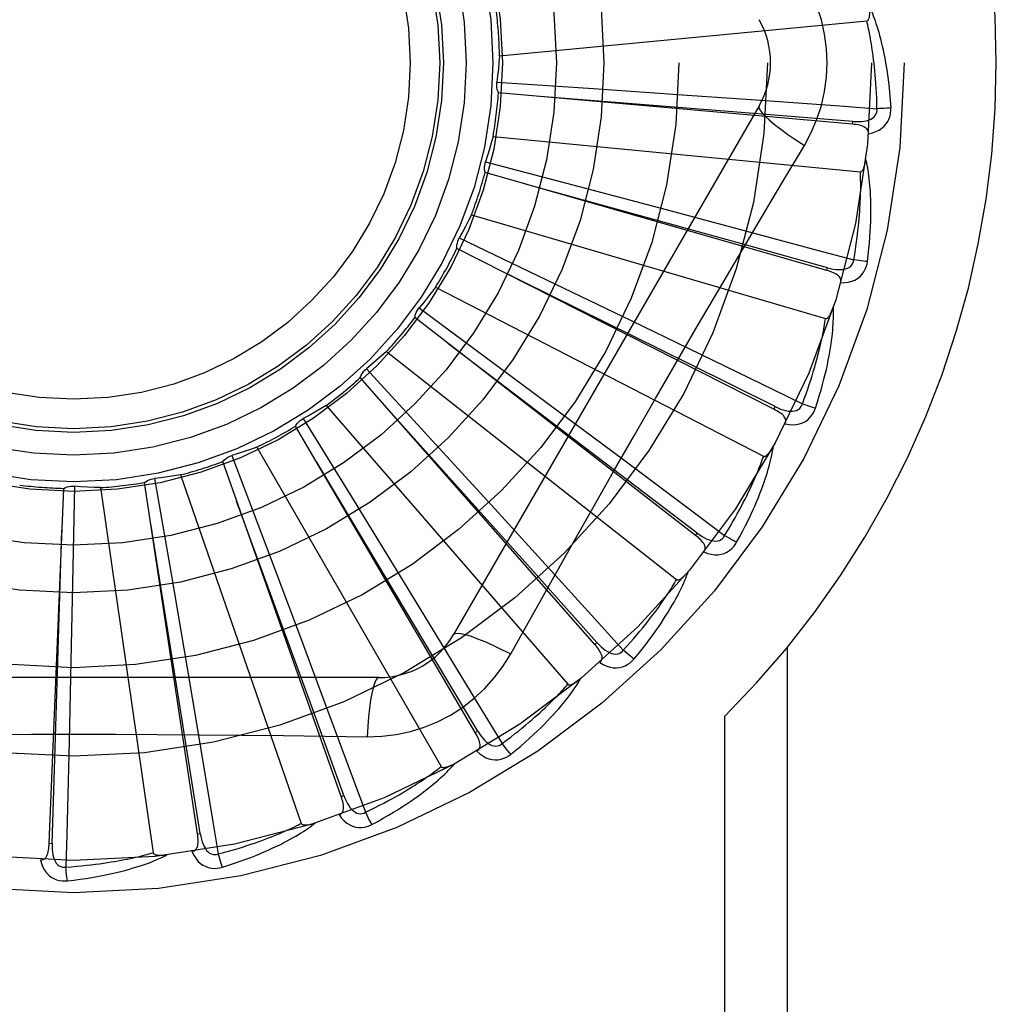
# Model space of a CAD drawing. Header units: inches. Extents: x 0 to 212, y 0 to 138.
# Tile 83 of 256: x 92.198 to 92.528, y 42.877 to 43.21. Entities that reach past the tile are written whole.
import ezdxf

# ---------------------------------------------------------------- set-up
doc = ezdxf.new("R2010")
doc.units = ezdxf.units.IN
doc.header["$LTSCALE"] = 11.6875
doc.header["$MEASUREMENT"] = 0
doc.linetypes.add('HIDDEN', pattern=[0.2, 0.1, -0.1])
doc.layers.add('RIGHTHAND_DOOR_ASSEMBLY', color=7, linetype='CONTINUOUS')

msp = doc.modelspace()

# ---------------------------------------------------------------- linework, layer by layer
at = {"layer": 'RIGHTHAND_DOOR_ASSEMBLY', "color": 8, "linetype": 'HIDDEN'}
for p, q in [((92.3601492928, 43.198091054), (92.4845522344, 43.2099700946)), ((92.3592542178, 43.1892415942), (92.39197506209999, 43.187042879)), ((92.4796880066, 43.1749727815), (92.35980671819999, 43.1856049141)), ((92.39197506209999, 43.187042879), (92.4236929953, 43.1848532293)), ((92.4236929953, 43.1848532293), (92.4453927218, 43.183321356)), ((92.4480592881, 43.1812171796), (92.34461733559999, 43.0020504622)), ((92.47968815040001, 43.1749727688), (92.479772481, 43.17592865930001)), ((92.3579763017, 43.1707533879), (92.4823792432, 43.15887434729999)), ((92.35542263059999, 43.1622332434), (92.3871360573, 43.1538818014)), ((92.4709796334, 43.1254300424), (92.35527690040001, 43.1585577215)), ((92.3871360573, 43.1538818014), (92.4178664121, 43.14572906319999)), ((92.4178664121, 43.14572906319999), (92.4388840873, 43.1401181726)), ((92.35066889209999, 43.1443209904), (92.47057558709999, 43.10911320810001)), ((92.34654892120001, 43.1364381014), (92.37610872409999, 43.1222357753)), ((92.4530526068, 43.0784306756), (92.34571022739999, 43.13285658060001)), ((92.4709797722, 43.12543000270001), (92.4712434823, 43.1263526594)), ((92.37610872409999, 43.1222357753), (92.4047408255, 43.1084146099)), ((92.3384911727, 43.1197491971), (92.4495678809, 43.062485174)), ((92.33295380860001, 43.1127884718), (92.35929161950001, 43.0932485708)), ((92.42655485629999, 43.0356733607), (92.3314524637, 43.1094303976)), ((92.4047408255, 43.1084146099), (92.4243168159, 43.0989274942)), ((92.3596000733, 43.087848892), (92.342663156, 43.1007125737)), ((92.32188327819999, 43.0979260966), (92.4201153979, 43.0206755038)), ((92.31512865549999, 43.0921391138), (92.33729255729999, 43.06796786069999)), ((92.35929161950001, 43.0932485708), (92.3847906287, 43.0742585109)), ((92.3924440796, 42.9987034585), (92.31301892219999, 43.0891258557)), ((92.42714270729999, 43.036431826), (92.3596000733, 43.087848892)), ((92.301445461, 43.0796404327), (92.3832826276, 42.9851953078)), ((92.4530527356, 43.0784306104), (92.4534862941, 43.079286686)), ((92.2937177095, 43.07523634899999), (92.3109066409, 43.047307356)), ((92.3519531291, 42.9688571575), (92.2910758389, 43.072676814)), ((92.3847906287, 43.0742585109), (92.40221740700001, 43.0612380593)), ((92.27791639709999, 43.0655530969), (92.34040080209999, 42.9573269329)), ((92.33729255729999, 43.06796786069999), (92.3587368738, 43.0444952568)), ((92.26949481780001, 43.0626910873), (92.28108752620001, 43.0320137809)), ((92.3065454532, 42.9472131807), (92.2664162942, 43.0606777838)), ((92.2521464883, 43.0561732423), (92.2930197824, 42.9380776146)), ((92.21618510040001, 43.052312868), (92.2155457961, 43.01952446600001)), ((92.2250671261, 43.05183988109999), (92.2428520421, 42.9281430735)), ((92.25786220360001, 42.934553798), (92.23993154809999, 43.0535624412)), ((92.243335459, 43.0549567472), (92.24891295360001, 43.02263988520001)), ((92.2076629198, 42.9313365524), (92.2125788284, 43.0515879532)), ((92.3109066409, 43.047307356), (92.32752121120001, 43.020200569)), ((92.3587368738, 43.0444952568), (92.3733845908, 43.0284120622)), ((92.4265549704, 43.0356732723), (92.42714270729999, 43.036431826)), ((92.28108752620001, 43.0320137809), (92.29227185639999, 43.0022525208)), ((92.24891295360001, 43.02263988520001), (92.25426281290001, 42.9912998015)), ((92.2155457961, 43.01952446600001), (92.2148678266, 42.9877382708)), ((92.32752121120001, 43.020200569), (92.33886046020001, 43.0016359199)), ((92.3639476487, 42.9954897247), (92.3708506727, 43.0078649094)), ((92.29227185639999, 43.0022525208), (92.2998928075, 42.9818773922)), ((92.39244417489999, 42.99870335), (92.39316484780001, 42.9993369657)), ((92.4577030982, 42.7258005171), (92.4577030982, 42.99782224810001)), ((92.25426281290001, 42.9912998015), (92.2578900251, 42.96985060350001)), ((92.3193582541, 42.9874671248), (92.1124743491, 42.9874671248)), ((92.2148678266, 42.9877382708), (92.21437020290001, 42.9659902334)), ((92.43648989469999, 42.7258005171), (92.43648989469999, 42.974433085)), ((92.3519532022, 42.9688570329), (92.3527807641, 42.9693428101)), ((92.3065455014, 42.9472130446), (92.30745004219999, 42.947533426)), ((92.2578622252, 42.9345536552), (92.25881105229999, 42.9346970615)), ((92.207662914, 42.9313364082), (92.20862173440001, 42.9312976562))]:
    msp.add_line(p, q, dxfattribs=at)
for points in [[(92.47115796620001, 43.1958005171), (92.4709360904, 43.2006776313), (92.4702816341, 43.2055101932), (92.4691970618, 43.2102858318), (92.4676856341, 43.2149579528), (92.4657532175, 43.2194808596), (92.46340621, 43.223844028)], [(92.4845522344, 43.2099700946), (92.4847175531, 43.2100181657), (92.4848627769, 43.2101030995), (92.4849867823, 43.210228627), (92.4850929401, 43.2103835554), (92.48518361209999, 43.21055883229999), (92.485260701, 43.2107517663), (92.4853264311, 43.2109563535), (92.4853821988, 43.2111734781), (92.4854300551, 43.2114023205), (92.4854702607, 43.21164198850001), (92.4855036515, 43.21189146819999), (92.4855305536, 43.2121503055), (92.485551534, 43.2124173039), (92.4855667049, 43.2126936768), (92.48557644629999, 43.2129798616), (92.4855805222, 43.21327698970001), (92.4855788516, 43.2135903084), (92.4855713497, 43.2139079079), (92.4855578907, 43.2142183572), (92.4855385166, 43.2145254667)], [(92.4855311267, 43.2146029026), (92.4858338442, 43.2139356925), (92.4861373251, 43.2132326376), (92.4864407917, 43.2124944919), (92.4867450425, 43.21171851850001), (92.4870507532, 43.2109027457), (92.4873571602, 43.2100455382), (92.48766383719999, 43.2091452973), (92.48797018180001, 43.2081999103), (92.4882754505, 43.2072073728), (92.4885793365, 43.2061657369), (92.4888811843, 43.2050730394), (92.4891808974, 43.2039272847), (92.4894780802, 43.2027267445), (92.48977243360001, 43.2014685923), (92.4900639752, 43.2001507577), (92.49035065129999, 43.1987691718), (92.4906305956, 43.1973185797), (92.4909026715, 43.1958005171)], [(92.4880090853, 43.1802266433), (92.4879615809, 43.1820763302), (92.48790037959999, 43.1838513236), (92.4878248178, 43.185550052), (92.48773688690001, 43.18717722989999), (92.4876379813, 43.1887361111), (92.487529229, 43.1902295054), (92.48741190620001, 43.1916604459), (92.48728696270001, 43.1930315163), (92.4871554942, 43.1943455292), (92.48701833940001, 43.195604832), (92.4868764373, 43.1968120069), (92.4867305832, 43.1979691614), (92.4865816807, 43.19907858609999), (92.4864303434, 43.2001423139), (92.4862774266, 43.2011625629), (92.48612310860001, 43.2021410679), (92.485967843, 43.20307985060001), (92.4858116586, 43.2039802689), (92.4856546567, 43.2048439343), (92.4854970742, 43.2056721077), (92.485339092, 43.2064661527), (92.4851809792, 43.2072273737), (92.4850229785, 43.2079571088), (92.48486535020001, 43.2086566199), (92.48470847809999, 43.2093278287), (92.4845522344, 43.2099700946)], [(92.3601492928, 43.198091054), (92.35997539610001, 43.1958698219), (92.3597682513, 43.1936545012), (92.3595278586, 43.191445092), (92.3592542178, 43.1892415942)], [(92.46340621, 43.1677570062), (92.465749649, 43.1721151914), (92.46768131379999, 43.1766367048), (92.46919574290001, 43.1813129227), (92.47028344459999, 43.1860933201), (92.4709379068, 43.1909261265), (92.47115796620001, 43.1958005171)], [(92.4909026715, 43.1958005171), (92.4913008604, 43.19336519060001), (92.49165859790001, 43.19088406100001), (92.4919745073, 43.1883578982), (92.4922490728, 43.1857865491), (92.49248261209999, 43.1831698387), (92.4926736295, 43.180508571)], [(92.35980671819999, 43.1856049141), (92.35957224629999, 43.1861802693), (92.3593943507, 43.1867727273), (92.3592722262, 43.18738820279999), (92.3592073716, 43.1880114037), (92.3592015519, 43.1886271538), (92.3592542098, 43.1892415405)], [(92.479772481, 43.17592865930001), (92.4476061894, 43.1785036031), (92.3739509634, 43.18433197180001)], [(92.4453927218, 43.183321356), (92.47699106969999, 43.1810335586), (92.4880090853, 43.1802266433)], [(92.4480591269, 43.1812169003), (92.44799614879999, 43.1806488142), (92.4483259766, 43.179864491), (92.4490297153, 43.1788939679), (92.4500944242, 43.1777424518), (92.4515212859, 43.1764101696), (92.4533006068, 43.1749141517), (92.4554087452, 43.1732753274), (92.457819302, 43.1715175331), (92.4605116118, 43.16965976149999), (92.46340789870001, 43.1677559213)], [(92.47977226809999, 43.1759301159), (92.4808082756, 43.1758690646), (92.481791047, 43.1758594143), (92.4827231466, 43.1759040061), (92.4836010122, 43.17600493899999), (92.4844239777, 43.17616686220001), (92.485185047, 43.1763906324), (92.4858817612, 43.1766759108), (92.48649691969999, 43.17702720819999), (92.4870123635, 43.1774472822), (92.4874265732, 43.1779306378), (92.4877310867, 43.17847506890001), (92.4879291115, 43.1790549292), (92.4880216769, 43.1796408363), (92.4880093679, 43.1802309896)], [(92.4851137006, 43.1717496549), (92.4864378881, 43.1720521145), (92.4876346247, 43.1724572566), (92.4887120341, 43.1729669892), (92.4896595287, 43.17357564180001), (92.4904767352, 43.1742807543), (92.49116112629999, 43.1750709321), (92.4917114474, 43.1759444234), (92.492134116, 43.1768672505), (92.49242589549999, 43.1778148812), (92.49260685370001, 43.1787566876), (92.49269001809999, 43.1796503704), (92.4926736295, 43.180508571)], [(92.4926736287, 43.180508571), (92.4920573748, 43.18044246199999), (92.4913528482, 43.18038205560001), (92.49058410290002, 43.1803295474), (92.48976055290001, 43.1802856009), (92.4888918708, 43.1802509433), (92.48800907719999, 43.18022691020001)], [(92.4851134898, 43.17174461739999), (92.4851092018, 43.1722076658), (92.4850229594, 43.1726312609), (92.48484966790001, 43.1730165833), (92.4846046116, 43.17336009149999), (92.4843005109, 43.1736560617), (92.4839399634, 43.1739122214), (92.4835274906, 43.1741334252), (92.483070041, 43.1743225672), (92.48257438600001, 43.17448288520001), (92.4820455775, 43.1746182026), (92.48149037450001, 43.1747328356), (92.48091042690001, 43.17482854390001), (92.48031012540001, 43.17490892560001), (92.4796880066, 43.1749727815)], [(92.3579763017, 43.1707533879), (92.3573851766, 43.1686052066), (92.35676252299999, 43.166469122), (92.35610834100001, 43.1643451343), (92.35542263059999, 43.1622332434)], [(92.43444228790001, 43.1188938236), (92.44889362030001, 43.143366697), (92.4561149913, 43.1555472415), (92.46340621, 43.1677570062)], [(92.35527690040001, 43.1585577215), (92.35515555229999, 43.1591670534), (92.355092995, 43.15978247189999), (92.35508955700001, 43.1604099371), (92.3551438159, 43.1610341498), (92.35525463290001, 43.1616398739), (92.3554226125, 43.16223319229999)], [(92.4823792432, 43.15887434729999), (92.4825514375, 43.15889057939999), (92.48271060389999, 43.1589468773), (92.4828562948, 43.15904715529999), (92.4829898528, 43.1591796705), (92.48311200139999, 43.1593349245), (92.4832241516, 43.159510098), (92.4833274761, 43.1596990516), (92.4834234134, 43.1599022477), (92.4835137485, 43.1601183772), (92.4835986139, 43.16034661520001), (92.4836786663, 43.1605858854), (92.4837541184, 43.1608356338), (92.4838252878, 43.16109455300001), (92.4838925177, 43.1613638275), (92.4839562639, 43.1616438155), (92.4840165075, 43.1619356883), (92.4840736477, 43.1622405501), (92.4841268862, 43.1625589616), (92.4841754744, 43.1628919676), (92.4842196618, 43.1632392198)], [(92.4847782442, 43.1284082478), (92.48504879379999, 43.1306206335), (92.4852786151, 43.13274177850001), (92.48547037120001, 43.1347690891), (92.48562698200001, 43.1367083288), (92.48575076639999, 43.1385634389), (92.4858444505, 43.1403377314), (92.48591025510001, 43.1420349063), (92.4859507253, 43.1436580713), (92.48596801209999, 43.1452106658), (92.4859645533, 43.1466956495), (92.48594246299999, 43.1481162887), (92.4859041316, 43.1494753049), (92.485852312, 43.1507758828), (92.4857874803, 43.1520200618), (92.48571083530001, 43.1532104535), (92.4856222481, 43.1543485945), (92.48552142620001, 43.1554363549), (92.4854093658, 43.1564753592), (92.485286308, 43.1574672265), (92.485153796, 43.1584138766), (92.4850128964, 43.15931715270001), (92.4848650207, 43.16017895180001), (92.4847120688, 43.1610010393), (92.484553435, 43.1617856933), (92.4843887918, 43.1625361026), (92.48421879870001, 43.1632512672)], [(92.48014463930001, 43.12901418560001), (92.4804480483, 43.1308394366), (92.48072387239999, 43.13259393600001), (92.4809711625, 43.1342762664), (92.48119276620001, 43.13589068), (92.48139066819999, 43.1374401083), (92.48156650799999, 43.1389270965), (92.4817221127, 43.1403543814), (92.48185890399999, 43.14172432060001), (92.4819784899, 43.14303946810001), (92.4820821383, 43.1443019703), (92.4821712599, 43.14551418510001), (92.4822470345, 43.1466780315), (92.48231078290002, 43.1477955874), (92.4823634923, 43.148868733), (92.4824064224, 43.1498994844), (92.4824400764, 43.1508895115), (92.4824652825, 43.1518407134), (92.48248232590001, 43.152754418), (92.482491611, 43.1536321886), (92.482493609, 43.1544752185), (92.4824887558, 43.1552848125), (92.48247756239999, 43.1560622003), (92.48246052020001, 43.1568086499), (92.4824381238, 43.1575253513), (92.48241111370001, 43.1582141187), (92.4823792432, 43.15887434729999)], [(92.4712434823, 43.1263526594), (92.4401457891, 43.1349685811), (92.368924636, 43.1546309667)], [(92.35066889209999, 43.1443209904), (92.3496819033, 43.14232350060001), (92.34866624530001, 43.1403438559), (92.34762191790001, 43.1383820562), (92.34654892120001, 43.1364381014)], [(92.4388840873, 43.1401181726), (92.4694784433, 43.131891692), (92.48014463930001, 43.12901418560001)], [(92.34571022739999, 43.13285658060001), (92.3457063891, 43.13347786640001), (92.3457614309, 43.1340940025), (92.3458768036, 43.1347107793), (92.346048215, 43.1353134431), (92.3462716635, 43.1358872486), (92.34654889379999, 43.1364380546)], [(92.47124354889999, 43.1263541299), (92.4722492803, 43.1260981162), (92.4732124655, 43.1259026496), (92.4741361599, 43.1257700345), (92.475017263, 43.1257030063), (92.47585600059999, 43.1257062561), (92.47664566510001, 43.12578194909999), (92.47738377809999, 43.1259302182), (92.4780543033, 43.1261587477), (92.47863993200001, 43.126473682), (92.479138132, 43.1268699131), (92.4795401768, 43.127346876), (92.4798443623, 43.12787878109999), (92.4800461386, 43.1284365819), (92.4801457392, 43.1290183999)], [(92.4847782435, 43.1284082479), (92.48416061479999, 43.1284599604), (92.48345738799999, 43.1285339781), (92.4826925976, 43.1286279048), (92.4818756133, 43.1287406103), (92.4810160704, 43.1288709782), (92.4801446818, 43.1290144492)], [(92.4534862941, 43.079286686), (92.42458115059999, 43.09363218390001), (92.3583681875, 43.1264179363)], [(92.47569627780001, 43.1212350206), (92.47577961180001, 43.1216895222), (92.475775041, 43.1221211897), (92.475677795, 43.1225322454), (92.4755021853, 43.1229160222), (92.4752595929, 43.1232641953), (92.4749540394, 43.1235839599), (92.4745908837, 43.1238792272), (92.47417749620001, 43.1241515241), (92.47372113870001, 43.1244027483), (92.4732274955, 43.124635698), (92.4727040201, 43.1248533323), (92.4721526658, 43.1250570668), (92.4715784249, 43.1252496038), (92.4709796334, 43.1254300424)], [(92.4756972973, 43.1212383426), (92.4770547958, 43.1212847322), (92.47830657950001, 43.121456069), (92.4794609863, 43.1217526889), (92.4805065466, 43.1221710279), (92.4814424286, 43.1227087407), (92.482263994, 43.1233551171), (92.4829696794, 43.1241086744), (92.483559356, 43.1249348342), (92.48402520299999, 43.1258101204), (92.484381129, 43.1267006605), (92.4846319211, 43.1275624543), (92.4847782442, 43.1284082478)], [(92.3384911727, 43.1197491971), (92.3371439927, 43.1179745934), (92.33577203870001, 43.116222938), (92.3343753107, 43.1144942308), (92.33295380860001, 43.1127884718)], [(92.3708506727, 43.0078649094), (92.38475034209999, 43.0325541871), (92.3917434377, 43.0449260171), (92.3987780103, 43.0572953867), (92.40583463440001, 43.0696521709), (92.41293946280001, 43.0819916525), (92.4200713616, 43.094316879), (92.4272453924, 43.1066115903), (92.43444228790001, 43.1188938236)], [(92.3314524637, 43.1094303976), (92.3315662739, 43.11004118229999), (92.3317369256, 43.1106357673), (92.3319669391, 43.1112195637), (92.33224930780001, 43.1117788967), (92.3325773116, 43.112300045), (92.33295377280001, 43.11278843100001)], [(92.4671654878, 43.0787436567), (92.4678498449, 43.08086485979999), (92.4684769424, 43.0829041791), (92.46904890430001, 43.08485856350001), (92.4695696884, 43.0867331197), (92.47004231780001, 43.0885312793), (92.470470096, 43.0902557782), (92.47085590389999, 43.0919098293), (92.47120282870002, 43.0934960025), (92.47151363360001, 43.095017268), (92.4717912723, 43.0964760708), (92.472038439, 43.0978752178), (92.47225799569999, 43.0992169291), (92.4724532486, 43.1005038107), (92.4726250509, 43.10173777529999), (92.4727750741, 43.1029211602), (92.4729034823, 43.1040554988), (92.4730103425, 43.1051426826), (92.47309694, 43.1061841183), (92.47316381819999, 43.1071813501), (92.4732128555, 43.1081359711), (92.4732454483, 43.1090495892), (92.4732633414, 43.1099238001), (92.4732687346, 43.1107599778), (92.47326146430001, 43.1115604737), (92.47324181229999, 43.11232848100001), (92.473210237, 43.1130628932)], [(92.47057558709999, 43.10911320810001), (92.4707477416, 43.1090965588), (92.4709146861, 43.1091217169), (92.4710767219, 43.1091926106), (92.471232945, 43.109297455), (92.4713822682, 43.1094267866), (92.47152554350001, 43.1095775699), (92.4716627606, 43.1097435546), (92.47179541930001, 43.1099249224), (92.4719250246, 43.1101200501), (92.4720515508, 43.1103281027), (92.4721754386, 43.110547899), (92.4722967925, 43.1107788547), (92.47241567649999, 43.111019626), (92.47253265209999, 43.111271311), (92.47264823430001, 43.11153417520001), (92.4727626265, 43.11180937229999), (92.47287808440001, 43.11210297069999), (92.4729889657, 43.1124004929), (92.4730897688, 43.1126879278), (92.4731823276, 43.1129699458)], [(92.4627302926, 43.0802155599), (92.46337364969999, 43.0819504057), (92.46397653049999, 43.0836209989), (92.46453773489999, 43.0852261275), (92.4650608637, 43.0867694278), (92.4655484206, 43.0882534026), (92.46600249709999, 43.0896802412), (92.4664254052, 43.09105228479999), (92.4668189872, 43.0923715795), (92.4671853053, 43.0936403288), (92.4675260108, 43.0948604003), (92.46784293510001, 43.0960338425), (92.46813759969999, 43.0971623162), (92.4684116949, 43.09824761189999), (92.46866654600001, 43.0992913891), (92.4689037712, 43.1002953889), (92.4691241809, 43.1012611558), (92.4693289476, 43.102190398), (92.46951860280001, 43.1030843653), (92.4696938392, 43.1039445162), (92.4698553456, 43.1047719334), (92.4700037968, 43.1055678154), (92.4701399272, 43.10633327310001), (92.4702644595, 43.1070694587), (92.47037810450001, 43.10777744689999), (92.47048193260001, 43.108458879), (92.47057558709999, 43.10911320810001)], [(92.4243168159, 43.0989274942), (92.45280142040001, 43.08505965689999), (92.4627302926, 43.0802155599)], [(92.32188327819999, 43.0979260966), (92.3202245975, 43.0964385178), (92.3185459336, 43.09497816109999), (92.3168472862, 43.0935450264), (92.31512865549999, 43.0921391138)], [(92.31301892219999, 43.0891258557), (92.3132462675, 43.089704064), (92.3135263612, 43.0902556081), (92.3138627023, 43.0907853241), (92.3142458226, 43.0912811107), (92.31466652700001, 43.091730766), (92.3151286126, 43.0921390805)], [(92.301445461, 43.0796404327), (92.29953522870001, 43.0784936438), (92.2976105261, 43.0773773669), (92.29567135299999, 43.0762916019), (92.2937177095, 43.07523634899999)], [(92.45348663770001, 43.0792881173), (92.45442574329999, 43.0788463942), (92.4553345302, 43.0784721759), (92.4562164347, 43.0781671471), (92.4570689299, 43.0779345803), (92.4578931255, 43.0777790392), (92.4586828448, 43.07770391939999), (92.4594356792, 43.0777098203), (92.4601373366, 43.0778073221), (92.46077198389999, 43.0780057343), (92.46133616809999, 43.0783005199), (92.4618212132, 43.0786927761), (92.4622205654, 43.0791575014), (92.46252425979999, 43.0796670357), (92.4627321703, 43.0802194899)], [(92.456891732, 43.0734219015), (92.458233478, 43.0732105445), (92.4594950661, 43.0731418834), (92.4606847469, 43.0732146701), (92.46179058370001, 43.07342757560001), (92.462811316, 43.0737784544), (92.4637403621, 43.0742576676), (92.4645759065, 43.0748640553), (92.46531127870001, 43.0755636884), (92.46593435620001, 43.07633499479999), (92.466452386, 43.07714208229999), (92.4668617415, 43.0779408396), (92.4671654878, 43.0787436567)], [(92.46716548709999, 43.0787436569), (92.46656880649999, 43.07891132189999), (92.4658922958, 43.07911708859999), (92.465159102, 43.0793540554), (92.46437821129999, 43.0796193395), (92.46355887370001, 43.079910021), (92.4627303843, 43.0802158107)], [(92.2910758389, 43.072676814), (92.2914085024, 43.073201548), (92.2917879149, 43.0736901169), (92.2922184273, 43.07414660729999), (92.2926884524, 43.0745609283), (92.2931866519, 43.0749228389), (92.2937176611, 43.0752363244)], [(92.39316484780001, 42.9993369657), (92.3716619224, 43.0233978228), (92.3223771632, 43.07844393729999)], [(92.4568900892, 43.07341878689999), (92.4570579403, 43.0738493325), (92.4571351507, 43.0742740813), (92.4571174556, 43.0746961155), (92.45701764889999, 43.0751061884), (92.4568453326, 43.0754939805), (92.4566058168, 43.0758657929), (92.4563051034, 43.0762244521), (92.4559507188, 43.07657006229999), (92.4555501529, 43.0769031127), (92.4551095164, 43.0772252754), (92.4546366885, 43.0775380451), (92.4541338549, 43.0778424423), (92.45360642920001, 43.0781401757), (92.4530526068, 43.0784306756)], [(92.27791639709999, 43.0655530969), (92.2758236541, 43.0647885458), (92.2737224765, 43.0640566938), (92.27161286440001, 43.063357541), (92.26949481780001, 43.0626910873)], [(92.44047193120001, 43.0333098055), (92.44154536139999, 43.0352631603), (92.4425470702, 43.0371469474), (92.44347856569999, 43.038957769), (92.4443447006, 43.0406998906), (92.44514909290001, 43.0423761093), (92.4458955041, 43.0439884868), (92.44658737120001, 43.0455396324), (92.44722821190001, 43.0470314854), (92.4478213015, 43.0484664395), (92.4483700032, 43.0498463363), (92.4488774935, 43.0511734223), (92.4493470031, 43.0524493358), (92.4497822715, 43.05367600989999), (92.4501844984, 43.0548551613), (92.4505557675, 43.0559887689), (92.45089653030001, 43.057078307), (92.45120721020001, 43.0581256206), (92.4514893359, 43.0591318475), (92.45174373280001, 43.0600984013), (92.45197254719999, 43.06102649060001), (92.4521774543, 43.0619174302), (92.4523604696, 43.0627724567), (92.45252401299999, 43.063592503), (92.45266836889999, 43.0643799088), (92.4527944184, 43.0651377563), (92.4529024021, 43.0658648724)], [(92.4495678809, 43.062485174), (92.4497337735, 43.0624362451), (92.4499024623, 43.0624293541), (92.4500749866, 43.0624683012), (92.4502482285, 43.0625416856), (92.4504193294, 43.0626404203), (92.45058855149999, 43.0627613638), (92.4507547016, 43.0628983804), (92.45091928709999, 43.0630513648), (92.45108347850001, 43.0632184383), (92.4512470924, 43.063398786), (92.45141033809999, 43.0635911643), (92.4515732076, 43.06379498), (92.45173550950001, 43.0640089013), (92.45189800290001, 43.0642339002), (92.45206124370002, 43.06447014), (92.4522256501, 43.0647187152), (92.45239193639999, 43.0649803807), (92.45255976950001, 43.0652563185), (92.4527290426, 43.0655481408), (92.4528997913, 43.06585531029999)], [(92.2664162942, 43.0606777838), (92.2668422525, 43.06113007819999), (92.2673072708, 43.0615380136), (92.26781639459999, 43.0619047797), (92.2683563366, 43.06222266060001), (92.268914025, 43.0624837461), (92.2694947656, 43.0626910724)], [(92.43639544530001, 43.03559447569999), (92.43735549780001, 43.0371762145), (92.43826364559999, 43.038702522), (92.4391184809, 43.0401724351), (92.4399242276, 43.0415888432), (92.44068381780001, 43.04295373), (92.44139971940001, 43.0442688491), (92.44207464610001, 43.04553606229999), (92.4427107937, 43.0467570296), (92.44331060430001, 43.0479335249), (92.44387605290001, 43.0490670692), (92.4444093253, 43.0501593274), (92.44491223, 43.0512116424), (92.44538676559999, 43.05222545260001), (92.4458345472, 43.0532021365), (92.4462574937, 43.0541430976), (92.4466566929, 43.05504969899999), (92.4470336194, 43.0559233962), (92.4473890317, 43.0567653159), (92.447723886, 43.05757675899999), (92.4480390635, 43.0583586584), (92.44833545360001, 43.0591120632), (92.4486139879, 43.05983792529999), (92.44887559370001, 43.0605372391), (92.4491211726, 43.0612109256), (92.4493520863, 43.0618603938), (92.4495678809, 43.062485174)], [(92.3527807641, 42.9693428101), (92.3362199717, 42.9970383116), (92.29824339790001, 43.0604168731)], [(92.40221740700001, 43.0612380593), (92.42756275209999, 43.042230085), (92.43639544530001, 43.03559447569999)], [(92.2521464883, 43.0561732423), (92.2499468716, 43.0558185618), (92.2477451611, 43.0554975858), (92.2455413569, 43.05521031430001), (92.243335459, 43.0549567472)], [(92.2125788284, 43.0515879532), (92.21314237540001, 43.05184953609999), (92.2137256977, 43.0520554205), (92.2143346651, 43.0522066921), (92.2149540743, 43.0523011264), (92.21556885, 43.052336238), (92.2161850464, 43.05231287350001)], [(92.2250671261, 43.05183988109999), (92.2228401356, 43.0519078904), (92.22061746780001, 43.0520093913), (92.2183991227, 43.0521443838), (92.21618510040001, 43.052312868)], [(92.23993154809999, 43.0535624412), (92.2404354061, 43.0539259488), (92.2409692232, 43.0542385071), (92.24153855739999, 43.0545022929), (92.24212890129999, 43.0547122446), (92.2427259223, 43.0548630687), (92.243335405, 43.05495674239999)], [(92.30745004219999, 42.947533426), (92.29642993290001, 42.97786258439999), (92.2711341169, 43.0472829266)], [(92.25881105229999, 42.9346970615), (92.2537299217, 42.96656370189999), (92.2420291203, 43.0395167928)], [(92.20862173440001, 42.9312976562), (92.20966322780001, 42.9635500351), (92.2119803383, 43.0373991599)], [(92.42937423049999, 43.030025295), (92.4296206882, 43.0304166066), (92.4297769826, 43.030819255), (92.42983949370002, 43.0312370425), (92.4298190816, 43.0316585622), (92.4297232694, 43.0320719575), (92.4295584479, 43.03248237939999), (92.42933104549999, 43.0328914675), (92.4290484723, 43.0332978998), (92.4287181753, 43.0337007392), (92.42834647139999, 43.0341004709), (92.42794138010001, 43.0344970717), (92.4275052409, 43.03489113), (92.42704369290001, 43.0352832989), (92.42655485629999, 43.0356733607)], [(92.4271433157, 43.0364331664), (92.42798185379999, 43.0358216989), (92.4288033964, 43.0352822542), (92.4296116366, 43.03481583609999), (92.43040471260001, 43.0344261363), (92.4311845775, 43.0341174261), (92.431945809, 43.0338942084), (92.4326861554, 43.0337575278), (92.43339358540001, 43.0337204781), (92.4340543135, 43.03379519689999), (92.4346640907, 43.0339778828), (92.4352146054, 43.034271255), (92.43569469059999, 43.0346520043), (92.4360893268, 43.035094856), (92.43639803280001, 43.0355979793)], [(92.4404719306, 43.0333098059), (92.4399177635, 43.0335873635), (92.4392924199, 43.0339174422), (92.43861732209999, 43.0342888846), (92.4379007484, 43.0346971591), (92.4371512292, 43.0351376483), (92.4363955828, 43.0355947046)], [(92.4293766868, 43.0300285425), (92.4306541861, 43.0295670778), (92.43187998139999, 43.0292609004), (92.4330619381, 43.0291072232), (92.43418808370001, 43.02910700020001), (92.4352567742, 43.0292583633), (92.43625972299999, 43.0295530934), (92.4371949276, 43.0299903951), (92.43804941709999, 43.0305382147), (92.4388072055, 43.0311776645), (92.4394686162, 43.0318721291), (92.4400217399, 43.03257898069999), (92.44047193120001, 43.0333098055)], [(92.3733845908, 43.0284120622), (92.39467462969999, 43.0049509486), (92.40209190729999, 42.9967636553)], [(92.4056623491, 42.993748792), (92.4070860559, 42.9954636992), (92.4084261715, 42.9971238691), (92.4096835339, 42.9987256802), (92.41086371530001, 43.0002724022), (92.4119707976, 43.00176609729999), (92.41300886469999, 43.0032080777), (92.4139817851, 43.0046002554), (92.41489338, 43.0059438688), (92.41574731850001, 43.0072406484), (92.4165472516, 43.0084917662), (92.4172967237, 43.0096988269), (92.4179992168, 43.0108628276), (92.41865876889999, 43.0119849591), (92.41927688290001, 43.0130666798), (92.41985597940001, 43.0141095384), (92.4203967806, 43.0151148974), (92.4209000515, 43.01608448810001), (92.4213675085, 43.0170191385), (92.4218002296, 43.01792008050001), (92.4222005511, 43.0187880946), (92.4225703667, 43.0196241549), (92.42291188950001, 43.0204290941), (92.4232276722, 43.02120337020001), (92.42351843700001, 43.021949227), (92.4237856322, 43.02266952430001), (92.42402927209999, 43.0233630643)], [(92.4201153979, 43.0206755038), (92.42026903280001, 43.0205960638), (92.420433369, 43.0205573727), (92.42061014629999, 43.02056296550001), (92.4207941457, 43.0206022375), (92.4209808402, 43.0206668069), (92.42116989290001, 43.0207535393), (92.4213589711, 43.0208566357), (92.42154953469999, 43.0209757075), (92.4217423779, 43.0211086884), (92.421937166, 43.02125481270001), (92.42213386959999, 43.0214128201), (92.4223323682, 43.0215821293), (92.4225322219, 43.0217614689), (92.42273436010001, 43.02195164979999), (92.4229393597, 43.0221527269), (92.4231478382, 43.0223656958), (92.423364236, 43.02259545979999), (92.4235776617, 43.0228303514), (92.42377752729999, 43.0230590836), (92.42396736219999, 43.0232854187)], [(92.40209190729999, 42.9967636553), (92.40333395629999, 42.9981351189), (92.4045145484, 42.9994619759), (92.40563211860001, 43.0007435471), (92.4066913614, 43.0019818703), (92.40769553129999, 43.00317833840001), (92.40864738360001, 43.0043342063), (92.4095499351, 43.00545078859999), (92.41040565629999, 43.00652929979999), (92.4112172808, 43.0075710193), (92.41198703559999, 43.0085770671), (92.4127173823, 43.00954866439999), (92.41341035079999, 43.0104867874), (92.4140681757, 43.01139247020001), (92.41469270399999, 43.0122667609), (92.41528608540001, 43.0131106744), (92.415849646, 43.0139253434), (92.41638510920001, 43.014711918), (92.4168934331, 43.0154713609), (92.41737580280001, 43.0162047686), (92.41783326, 43.0169128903), (92.4182668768, 43.0175965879), (92.4186777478, 43.0182566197), (92.4190669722, 43.0188937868), (92.41943560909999, 43.0195088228), (92.4197852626, 43.02010285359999), (92.4201153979, 43.0206755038)], [(92.34461733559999, 43.0020504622), (92.34507782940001, 43.00238927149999), (92.3459221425, 43.0024958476), (92.3471145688, 43.0023716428), (92.34864410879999, 43.002025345), (92.3505113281, 43.0014557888), (92.35269657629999, 43.0006628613), (92.3551700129, 42.999656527), (92.35789748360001, 42.9984478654), (92.3608518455, 42.99704546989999), (92.3639476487, 42.9954897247)], [(92.33886046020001, 43.0016359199), (92.35532571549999, 42.9745696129), (92.36105949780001, 42.9651265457)], [(92.3941441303, 42.9926245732), (92.3944598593, 42.9929617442), (92.39468933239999, 42.9933272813), (92.3948297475, 42.9937256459), (92.3948895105, 42.9941434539), (92.39487366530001, 42.99456751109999), (92.3947894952, 42.99500170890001), (92.3946436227, 42.9954464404), (92.39444307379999, 42.9958990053), (92.3941949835, 42.9963570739), (92.3939056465, 42.9968199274), (92.39358293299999, 42.9972860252), (92.39322925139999, 42.9977555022), (92.3928502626, 42.9982279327), (92.3924440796, 42.9987034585)], [(92.39316569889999, 42.9993381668), (92.3938733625, 42.9985790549), (92.3945779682, 42.9978938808), (92.3952833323, 42.997282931), (92.39598832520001, 42.9967501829), (92.3966956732, 42.99629946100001), (92.397400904, 42.9959362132), (92.3981020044, 42.9956618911), (92.3987896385, 42.99549162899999), (92.39945256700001, 42.9954399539), (92.4000858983, 42.9955039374), (92.40068198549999, 42.9956878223), (92.4012254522, 42.9959708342), (92.40169676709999, 42.99633099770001), (92.40209511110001, 42.9967666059)], [(92.31537486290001, 42.9674462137), (92.32030912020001, 42.9675963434), (92.32517647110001, 42.96818051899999), (92.32996190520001, 42.9691962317), (92.33463226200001, 42.9706346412), (92.33916339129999, 42.972488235), (92.34351274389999, 42.974741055), (92.3476411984, 42.9773789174), (92.3515178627, 42.9803757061), (92.3551093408, 42.9837025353), (92.3583934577, 42.987343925), (92.36134253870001, 42.9912771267), (92.3639476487, 42.9954897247)], [(92.4056623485, 42.9937487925), (92.4051707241, 42.9941262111), (92.4046191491, 42.9945686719), (92.40402654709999, 42.9950611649), (92.4034001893, 42.9955976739), (92.40274757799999, 42.9961720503), (92.40209208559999, 42.99676385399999)], [(92.39414662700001, 42.9926266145), (92.3953137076, 42.9919317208), (92.3964594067, 42.99139909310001), (92.3975909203, 42.9910245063), (92.3986966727, 42.9908111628), (92.39977469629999, 42.9907575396), (92.4008152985, 42.9908571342), (92.4018163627, 42.9911095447), (92.4027590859, 42.9914857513), (92.40362419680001, 42.991970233), (92.4044050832, 42.9925269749), (92.40508198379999, 42.9931163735), (92.4056623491, 42.993748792)], [(92.3193579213, 42.9874671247), (92.3188344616, 42.9872376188), (92.31832013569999, 42.9865598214), (92.317831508, 42.98546510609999), (92.3173666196, 42.9839672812), (92.31692626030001, 42.9820654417), (92.31652033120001, 42.97977649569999), (92.3161551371, 42.9771313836), (92.3158381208, 42.97416488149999), (92.3155753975, 42.9709043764), (92.3153747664, 42.96744418)], [(92.36105949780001, 42.9651265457), (92.36253865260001, 42.9662381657), (92.3639490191, 42.9673176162), (92.36528893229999, 42.9683645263), (92.36656338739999, 42.9693800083), (92.3677758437, 42.9703648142), (92.3689292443, 42.9713196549), (92.3700268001, 42.9722452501), (92.37107116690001, 42.9731423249), (92.372065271, 42.9740116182), (92.3730115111, 42.9748538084), (92.3739125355, 42.9756696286), (92.3747705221, 42.9764596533), (92.3755878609, 42.9772244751), (92.3763665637, 42.97796477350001), (92.37710893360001, 42.9786811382), (92.37781648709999, 42.9793744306), (92.378491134, 42.9800454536), (92.3791339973, 42.98069497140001), (92.3797464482, 42.9813238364), (92.3803296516, 42.9819325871), (92.38088482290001, 42.98252186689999), (92.3814131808, 42.9830922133), (92.3819159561, 42.9836442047), (92.3823943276, 42.9841783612), (92.3828500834, 42.9846954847), (92.3832826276, 42.9851953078)], [(92.3639948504, 42.96149045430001), (92.3657173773, 42.9629049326), (92.36734746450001, 42.9642814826), (92.36888524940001, 42.9656163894), (92.3703368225, 42.9669118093), (92.37170658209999, 42.9681689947), (92.37299878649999, 42.9693884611), (92.37421759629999, 42.97057135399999), (92.37536699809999, 42.971718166), (92.376450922, 42.97282990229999), (92.3774731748, 42.9739070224), (92.37843754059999, 42.9749504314), (92.3793476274, 42.9759604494), (92.3802076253, 42.97693748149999), (92.38101928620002, 42.97788267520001), (92.3817852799, 42.9787970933), (92.38250657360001, 42.97968193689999), (92.383184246, 42.9805387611), (92.3838201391, 42.98136805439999), (92.3844155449, 42.9821708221), (92.3849729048, 42.9829473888), (92.38549426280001, 42.9836983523), (92.3859819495, 42.9844241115), (92.3864385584, 42.98512463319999), (92.38686522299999, 42.9858019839), (92.3872639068, 42.9864586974), (92.38763439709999, 42.9870935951)], [(92.3832826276, 42.9851953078), (92.3834184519, 42.9850882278), (92.383572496, 42.9850191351), (92.38374713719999, 42.9849911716), (92.38393524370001, 42.9849949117), (92.3841307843, 42.9850229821), (92.38433283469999, 42.9850723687), (92.38453800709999, 42.9851378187), (92.3847476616, 42.9852186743), (92.38496218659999, 42.9853127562), (92.3851811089, 42.985419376), (92.3854041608, 42.9855373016), (92.3856311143, 42.9856659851), (92.3858612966, 42.9858042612), (92.3860957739, 42.9859527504), (92.386335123, 42.98611139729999), (92.38658013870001, 42.9862810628), (92.3868314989, 42.9864619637), (92.38709013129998, 42.9866559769), (92.3873573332, 42.986865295), (92.3876326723, 42.9870891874)], [(92.2998928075, 42.9818773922), (92.3109381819, 42.9521841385), (92.314781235, 42.9418265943)], [(92.2578900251, 42.96985060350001), (92.2631163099, 42.9386035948), (92.264929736, 42.9277059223)], [(92.3524714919, 42.9625659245), (92.3528456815, 42.9628375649), (92.3531403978, 42.9631532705), (92.3533536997, 42.9635179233), (92.35349141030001, 42.9639168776), (92.3535560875, 42.9643363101), (92.35355558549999, 42.9647786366), (92.3534964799, 42.96524299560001), (92.3533851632, 42.9657253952), (92.3532281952, 42.9662222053), (92.35303164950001, 42.9667314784), (92.35280300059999, 42.9672501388), (92.35254460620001, 42.9677779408), (92.35226192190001, 42.9683134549), (92.3519531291, 42.9688571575)], [(92.35278182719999, 42.9693438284), (92.3533330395, 42.9684645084), (92.35389524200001, 42.9676583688), (92.35447223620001, 42.9669249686), (92.3550636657, 42.9662684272), (92.35567293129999, 42.965691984), (92.3562966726, 42.9652018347), (92.3569331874, 42.9647997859), (92.3575761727, 42.964502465), (92.3582173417, 42.9643262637), (92.3588513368, 42.9642692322), (92.3594714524, 42.9643369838), (92.3600586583, 42.9645120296), (92.3605896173, 42.9647764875), (92.36106320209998, 42.9651288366)], [(92.1306264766, 42.967655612), (92.15895785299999, 42.96796278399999), (92.17316871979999, 42.9680925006), (92.1873981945, 42.9681850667), (92.20162779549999, 42.9682522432), (92.2158665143, 42.9682690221), (92.23010642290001, 42.96825522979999), (92.2443409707, 42.9681896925), (92.25857614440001, 42.96809811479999)], [(92.21437020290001, 42.9659902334), (92.2135885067, 42.9343188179), (92.2133067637, 42.9232748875)], [(92.25857614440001, 42.96809811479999), (92.2869959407, 42.9678193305), (92.30115528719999, 42.967655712), (92.31537486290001, 42.9674462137)], [(92.36399485, 42.96149045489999), (92.36358353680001, 42.9619540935), (92.3631256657, 42.9624929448), (92.3626369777, 42.9630886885), (92.362123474, 42.963734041), (92.36159135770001, 42.9644215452), (92.36105971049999, 42.965126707)], [(92.352474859, 42.9625679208), (92.3534893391, 42.9616647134), (92.3545135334, 42.9609248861), (92.35555370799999, 42.9603429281), (92.3565991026, 42.9599241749), (92.3576474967, 42.9596675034), (92.3586881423, 42.9595683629), (92.3597188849, 42.9596267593), (92.36071576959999, 42.9598177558), (92.3616569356, 42.960129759), (92.3625290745, 42.9605286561), (92.36330528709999, 42.9609792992), (92.3639948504, 42.96149045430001)], [(92.314781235, 42.9418265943), (92.316444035, 42.9426381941), (92.3180332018, 42.9434312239), (92.31954703, 42.9442056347), (92.3209906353, 42.9449615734), (92.3223675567, 42.9456991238), (92.32368081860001, 42.9464184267), (92.3249337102, 42.9471195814), (92.3261289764, 42.9478027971), (92.3272696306, 42.9484682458), (92.3283581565, 42.9491161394), (92.3293972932, 42.9497466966), (92.33038928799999, 42.9503600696), (92.3313365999, 42.9509563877), (92.33224133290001, 42.9515359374), (92.3331058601, 42.9520988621), (92.3339318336, 42.9526457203), (92.3347212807, 42.9531769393), (92.33547544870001, 42.95369305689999), (92.33619584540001, 42.9541946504), (92.3368837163, 42.9546820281), (92.33754037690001, 42.955155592), (92.3381671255, 42.9556156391), (92.3387652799, 42.9560625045), (92.33933609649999, 42.95649647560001), (92.3398814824, 42.9569180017), (92.34040080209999, 42.9573269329)], [(92.31697540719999, 42.9377006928), (92.3189344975, 42.9387636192), (92.3207956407, 42.9398067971), (92.3225582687, 42.9408265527), (92.3242287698, 42.9418238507), (92.3258116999, 42.9427990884), (92.32731133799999, 42.9437519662), (92.32873198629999, 42.9446828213), (92.3300776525, 42.9455913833), (92.3313523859, 42.9464778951), (92.3325600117, 42.9473420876), (92.3337044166, 42.9481841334), (92.3347892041, 42.9490036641), (92.3358185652, 42.9498002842), (92.3367944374, 42.9505747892), (92.3377196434, 42.9513277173), (92.3385953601, 42.9520600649), (92.33942294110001, 42.95277315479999), (92.3402042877, 42.9534671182), (92.3409408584, 42.95414269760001), (92.3416351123, 42.9547997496), (92.3422891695, 42.9554384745), (92.3429053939, 42.9560588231), (92.3434863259, 42.9566602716), (92.34403346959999, 42.9572446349), (92.3445492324, 42.9578140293), (92.3450331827, 42.9583673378)], [(92.34040080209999, 42.9573269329), (92.3405139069, 42.957196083), (92.34065209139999, 42.9570990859), (92.3408182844, 42.9570385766), (92.3410036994, 42.95700664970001), (92.3412010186, 42.9569972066), (92.3414087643, 42.9570074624), (92.34162261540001, 42.9570329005), (92.34184378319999, 42.95707261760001), (92.3420722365, 42.9571244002), (92.34230738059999, 42.95718766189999), (92.3425487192, 42.95726124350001), (92.3427959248, 42.95734465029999), (92.3430481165, 42.9574368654), (92.34330645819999, 42.957538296), (92.343571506, 42.9576487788), (92.3438442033, 42.9577690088), (92.344125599, 42.9578992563), (92.3444159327, 42.9580406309), (92.3447158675, 42.9581944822), (92.3450251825, 42.9583603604)], [(92.3058641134, 42.9409377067), (92.3062827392, 42.9411334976), (92.30663175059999, 42.9413876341), (92.30691018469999, 42.9417052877), (92.3071209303, 42.9420709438), (92.30726382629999, 42.942470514), (92.3073470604, 42.9429048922), (92.3073769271, 42.9433719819), (92.30735894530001, 42.9438666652), (92.3072988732, 42.9443841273), (92.3072022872, 42.9449213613), (92.3070759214, 42.9454740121), (92.30692206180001, 42.9460413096), (92.30674580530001, 42.9466207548), (92.3065454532, 42.9472131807)], [(92.30745127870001, 42.9475342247), (92.3078261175, 42.9465664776), (92.3082255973, 42.9456685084), (92.3086533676, 42.9448391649), (92.30910985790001, 42.9440825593), (92.30959902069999, 42.9434012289), (92.31011872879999, 42.9428018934), (92.3106676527, 42.9422866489), (92.3112427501, 42.9418730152), (92.311838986, 42.9415786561), (92.3124507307, 42.9414026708), (92.3130724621, 42.9413518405), (92.3136821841, 42.9414125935), (92.3142535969, 42.9415717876), (92.3147853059, 42.9418281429)], [(92.3169754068, 42.9377006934), (92.3166592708, 42.938233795), (92.3163116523, 42.9388495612), (92.3159445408, 42.9395270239), (92.3155624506, 42.9402578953), (92.3151700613, 42.941033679), (92.31478147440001, 42.9418267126)], [(92.3058675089, 42.9409388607), (92.3066927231, 42.9398599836), (92.3075583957, 42.9389396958), (92.3084696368, 42.9381714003), (92.3094168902, 42.9375623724), (92.31039776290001, 42.9371119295), (92.31140084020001, 42.9368176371), (92.3124240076, 42.9366799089), (92.31343902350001, 42.9366787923), (92.3144222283, 42.9368070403), (92.3153540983, 42.9370336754), (92.3162015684, 42.9373292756), (92.31697540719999, 42.9377006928)], [(92.264929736, 42.9277059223), (92.2667160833, 42.9281881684), (92.2684266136, 42.9286661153), (92.2700596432, 42.9291400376), (92.271620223, 42.9296091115), (92.2731118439, 42.9300727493), (92.2745375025, 42.930530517), (92.27590044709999, 42.9309818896), (92.2772034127, 42.93142655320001), (92.27844939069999, 42.9318641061), (92.2796408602, 42.9322942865), (92.2807805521, 42.9327167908), (92.2818707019, 42.9331313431), (92.28291374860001, 42.933537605), (92.28391181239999, 42.9339354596), (92.2848672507, 42.9343245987), (92.2857817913, 42.934705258), (92.286657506, 42.9350774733), (92.2874957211, 42.9354415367), (92.2882980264, 42.9357977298), (92.2890657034, 42.9361461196), (92.2898001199, 42.9364868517), (92.2905026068, 42.9368199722), (92.2911745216, 42.9371455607), (92.2918171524, 42.9374636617), (92.2924324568, 42.9377743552), (92.2930197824, 42.9380776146)], [(92.26630342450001, 42.9232393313), (92.2684282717, 42.923912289), (92.2704532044, 42.9245843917), (92.2723769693, 42.9252521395), (92.27420602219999, 42.9259152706), (92.27594491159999, 42.9265733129), (92.2775977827, 42.9272251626), (92.27916892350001, 42.9278703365), (92.28066221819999, 42.9285078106), (92.282081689, 42.9291370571), (92.2834310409, 42.9297570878), (92.28471412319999, 42.9303673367), (92.28593440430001, 42.93096676), (92.2870959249, 42.9315541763), (92.28820073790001, 42.93213), (92.28925171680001, 42.9326942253), (92.29025020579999, 42.9332476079), (92.29119778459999, 42.9337911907), (92.2920963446, 42.9343247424), (92.29294745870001, 42.9348487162), (92.29375351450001, 42.9353625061), (92.2945166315, 42.9358659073), (92.2952391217, 42.9363584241), (92.29592338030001, 42.9368390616), (92.2965712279, 42.937309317), (92.29718542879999, 42.9377708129), (92.29776534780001, 42.9382225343)], [(92.2930197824, 42.9380776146), (92.2931060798, 42.9379277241), (92.2932234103, 42.9378063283), (92.2933751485, 42.9377154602), (92.2935511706, 42.9376490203), (92.2937431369, 42.9376024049), (92.2939490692, 42.9375731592), (92.29416387, 42.9375576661), (92.2943885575, 42.9375548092), (92.2946226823, 42.9375624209), (92.2948655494, 42.9375800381), (92.29511645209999, 42.9376066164), (92.2953749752, 42.9376417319), (92.2956400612, 42.9376845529), (92.2959129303, 42.9377352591), (92.2961940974, 42.9377935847), (92.29648462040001, 42.9378600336), (92.29679073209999, 42.9379362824), (92.2970974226, 42.9380185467), (92.29739014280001, 42.938103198), (92.29767374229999, 42.9381914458)], [(92.25600565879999, 42.9285207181), (92.25645369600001, 42.928633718), (92.2568444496, 42.9288171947), (92.25717796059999, 42.9290764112), (92.25745410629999, 42.9293955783), (92.25767003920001, 42.9297608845), (92.2578339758, 42.9301716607), (92.25795170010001, 42.9306246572), (92.2580276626, 42.931113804), (92.25806660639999, 42.9316332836), (92.2580734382, 42.9321790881), (92.2580539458, 42.9327456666), (92.2580102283, 42.9333318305), (92.2579468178, 42.9339341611), (92.25786220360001, 42.934553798)], [(92.2588124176, 42.9346976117), (92.25899733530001, 42.9336764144), (92.2592196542, 42.9327190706), (92.25948273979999, 42.9318237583), (92.25978779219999, 42.9309944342), (92.2601391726, 42.9302328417), (92.26053606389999, 42.9295459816), (92.2609775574, 42.9289361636), (92.2614639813, 42.928421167), (92.2619937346, 42.9280192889), (92.2625611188, 42.9277307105), (92.263161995, 42.92756313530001), (92.2637721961, 42.9275073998), (92.2643634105, 42.9275555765), (92.2649340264, 42.9277066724)], [(92.2046975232, 42.9257637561), (92.2051592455, 42.925789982), (92.20557789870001, 42.9258962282), (92.2059544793, 42.9260876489), (92.20628599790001, 42.9263487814), (92.20656716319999, 42.9266666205), (92.2068058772, 42.9270389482), (92.2070072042, 42.927461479), (92.2071743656, 42.9279274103), (92.2073109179, 42.928430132), (92.20742092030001, 42.9289647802), (92.2075090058, 42.9295248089), (92.20757701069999, 42.9301086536), (92.20762873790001, 42.9307120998), (92.2076629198, 42.9313365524)], [(92.2086231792, 42.9312979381), (92.2086114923, 42.9302601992), (92.2086486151, 42.9292780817), (92.2087375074, 42.9283491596), (92.2088800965, 42.9274770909), (92.20908099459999, 42.9266627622), (92.20934072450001, 42.9259132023), (92.2096588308, 42.9252308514), (92.2100390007, 42.9246331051), (92.21048312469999, 42.924138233), (92.2109856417, 42.9237474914), (92.2115439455, 42.9234692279), (92.21213257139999, 42.9232990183), (92.2127222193, 42.9232344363), (92.2133111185, 42.923274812)], [(92.25600908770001, 42.9285211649), (92.25661521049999, 42.9273056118), (92.2572910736, 42.9262381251), (92.25804044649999, 42.9253112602), (92.2588553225, 42.9245339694), (92.2597332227, 42.9239060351), (92.26066247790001, 42.9234272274), (92.2616410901, 42.9230983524), (92.262637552, 42.9229051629), (92.26362726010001, 42.9228450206), (92.264585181, 42.9228912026), (92.26547327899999, 42.9230210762), (92.26630342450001, 42.9232393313)], [(92.2047016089, 42.9257636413), (92.2050667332, 42.9244553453), (92.20552835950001, 42.9232792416), (92.2060887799, 42.9222273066), (92.2067418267, 42.9213098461), (92.2074850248, 42.9205271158), (92.2083068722, 42.919881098), (92.2092055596, 42.9193729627), (92.2101474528, 42.9189946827), (92.2111078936, 42.9187483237), (92.2120572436, 42.9186123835), (92.21295387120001, 42.9185718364), (92.21381032, 42.9186290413)], [(92.2133067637, 42.9232748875), (92.2151520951, 42.9234103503), (92.2169221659, 42.9235559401), (92.2186153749, 42.9237122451), (92.2202365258, 42.92387750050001), (92.22178893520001, 42.9240504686), (92.2232754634, 42.9242301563), (92.2246992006, 42.924415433), (92.2260627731, 42.9246054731), (92.2273690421, 42.9247993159), (92.2286203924, 42.9249962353), (92.22981944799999, 42.9251954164), (92.2309683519, 42.9253961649), (92.2320694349, 42.9255976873), (92.23312475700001, 42.9257994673), (92.23413657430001, 42.9260007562), (92.2351066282, 42.9262014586), (92.23603695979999, 42.9264012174), (92.2369289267, 42.9266000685), (92.2377841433, 42.9267979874), (92.2386038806, 42.9269947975), (92.2393895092, 42.9271903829), (92.24014234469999, 42.9273845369), (92.24086373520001, 42.9275770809), (92.2415549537, 42.9277678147), (92.242217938, 42.9279564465), (92.2428520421, 42.9281430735)], [(92.21381032, 42.9186290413), (92.2160241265, 42.9188877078), (92.21813966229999, 42.9191644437), (92.22015503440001, 42.9194560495), (92.2220765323, 42.9197610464), (92.2239085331, 42.9200781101), (92.22565489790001, 42.9204053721), (92.22731974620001, 42.9207415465), (92.22890669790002, 42.9210848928), (92.23041960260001, 42.9214341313), (92.23186191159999, 42.9217875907), (92.23323729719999, 42.92214398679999), (92.23454896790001, 42.9225016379), (92.2358006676, 42.9228586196), (92.2369944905, 42.9232149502), (92.23813325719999, 42.9235700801), (92.23921843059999, 42.9239244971), (92.240251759, 42.9242789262), (92.24123505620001, 42.9246327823), (92.2421699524, 42.9249862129), (92.24305867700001, 42.9253381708), (92.24390327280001, 42.9256880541), (92.244705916, 42.9260349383), (92.2454687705, 42.9263773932), (92.246193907, 42.9267165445), (92.2468843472, 42.9270534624), (92.2475392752, 42.9273872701)], [(92.2428520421, 42.9281430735), (92.242908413, 42.9279795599), (92.24300064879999, 42.9278381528), (92.2431324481, 42.9277202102), (92.2432927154, 42.9276216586), (92.24347239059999, 42.9275395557), (92.24366906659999, 42.9274718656), (92.2438770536, 42.9274160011), (92.24409714, 42.9273706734), (92.2443284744, 42.9273338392), (92.2445702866, 42.9273051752), (92.24482168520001, 42.9272837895), (92.2450821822, 42.9272693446), (92.2453505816, 42.9272612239), (92.2456281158, 42.9272593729), (92.24591524, 42.9272634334), (92.2462130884, 42.9272736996), (92.2465226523, 42.9272900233), (92.24684481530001, 42.9273133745), (92.2471809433, 42.9273447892), (92.247530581, 42.927383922)], [(92.26630342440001, 42.9232393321), (92.26609389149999, 42.923822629), (92.2658690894, 42.9244930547), (92.2656368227, 42.925227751), (92.26539995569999, 42.9260177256), (92.2651614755, 42.9268537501), (92.2649299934, 42.9277059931)], [(92.21381032, 42.9186290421), (92.21371496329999, 42.91924145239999), (92.2136211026, 42.9199423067), (92.2135320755, 42.9207076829), (92.21344899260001, 42.921528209), (92.21337304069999, 42.9223942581), (92.21330702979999, 42.9232749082)]]:
    msp.add_lwpolyline(points, dxfattribs=at)
for radius in [0.2812500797, 0.2702837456, 0.235, 0.205, 0.179592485, 0.1635, 0.1452498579, 0.1420000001, 0.133, 0.12525, 0.124, 0.1139999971]:
    msp.add_circle((92.2159163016, 43.1958005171), radius, dxfattribs=at)
for centre, radius, start, end in [((92.2159163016, 43.1958005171), 0.3125, 314.8970822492, 45.1029177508), ((92.2159163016, 43.1958005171), 0.1442511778, 0.9098269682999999, 6.856073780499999), ((92.4228002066, 43.1958005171), 0.0291666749, 329.9999999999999, 30), ((92.2159163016, 43.1958005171), 0.1442511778, 350.0007360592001, 355.9469828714), ((92.2159163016, 43.1958005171), 0.1442511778, 339.0916451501, 345.0378919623), ((92.2159163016, 43.1958005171), 0.1442511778, 328.182554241, 334.1288010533), ((92.2159163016, 43.1958005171), 0.1442511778, 317.2734633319, 323.2197101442), ((92.2159163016, 43.1958005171), 0.1442511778, 306.3643724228, 312.3106192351), ((92.2159163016, 43.1958005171), 0.1442511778, 295.4552815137, 301.401528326), ((92.2159163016, 43.1958005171), 0.1442511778, 284.5461906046, 290.4924374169), ((92.2159163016, 43.1958005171), 0.1442511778, 262.7280087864, 268.6742555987), ((92.2159163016, 43.1958005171), 0.1442511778, 273.6370996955, 279.5833465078), ((92.3193582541, 43.0166337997), 0.0291666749, 270, 329.9999999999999)]:
    msp.add_arc(centre, radius, start, end, dxfattribs=at)

doc.saveas('drawing.dxf')
